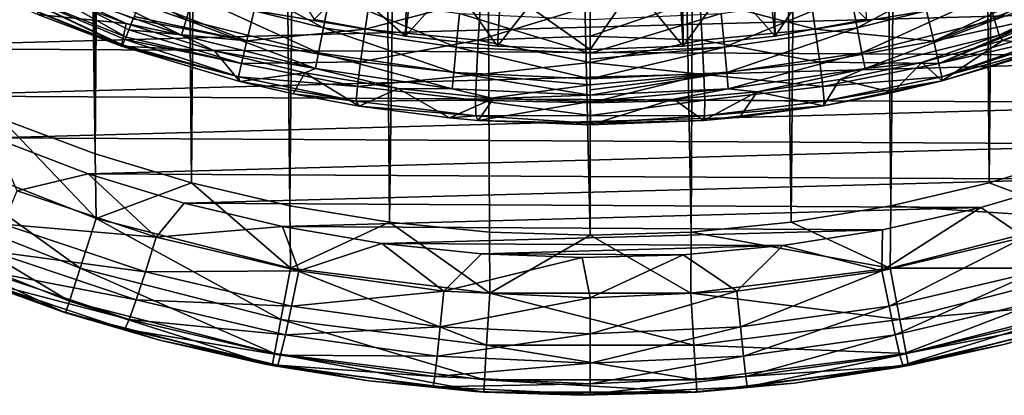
# Model space of a CAD drawing. Header units: metres. Extents: x -104 to 104, y -111 to 38.
# Tile 15 of 256: x -5.35 to 3.88, y -111 to -107.48. Entities that reach past the tile are written whole.
import ezdxf

# ---------------------------------------------------------------- set-up
doc = ezdxf.new("R2010")
doc.units = ezdxf.units.M
doc.layers.add('solid_509367_AD153', color=7, linetype='CONTINUOUS')

msp = doc.modelspace()

# ---------------------------------------------------------------- linework, layer by layer
at = {"layer": 'solid_509367_AD153'}
for points in [[(-5.421287, -53.759758, 19), (-5.524226, -108.405891, 19), (-4.639905, -108.737579, 19)], [(-4.936345, -54.849998, 19), (-5.421287, -53.759758, 19), (-4.639905, -108.737579, 19)], [(-4.234637, -55.815094, 19), (-4.936345, -54.849998, 19), (-4.639905, -108.737579, 19)], [(-4.234637, -55.815094, 19), (-4.639905, -108.737579, 19), (-3.738534, -109.009407, 19)], [(-3.349372, -56.611416, 19), (-4.234637, -55.815094, 19), (-3.738534, -109.009407, 19)], [(4.234637, -55.815094, 19), (3.349372, -56.611416, 19), (3.73858, -109.009399, 19)], [(4.234637, -55.815094, 19), (3.73858, -109.009399, 19), (4.639951, -108.737564, 19)], [(-3.349372, -56.611416, 19), (-3.738534, -109.009407, 19), (-2.815653, -109.223373, 19)], [(-2.318917, -57.206348, 19), (-3.349372, -56.611416, 19), (-2.815653, -109.223373, 19)], [(3.349372, -56.611416, 19), (2.318917, -57.206348, 19), (2.815699, -109.223366, 19)], [(3.349372, -56.611416, 19), (2.815699, -109.223366, 19), (3.73858, -109.009399, 19)], [(-2.318917, -57.206348, 19), (-2.815653, -109.223373, 19), (-1.882486, -109.377167, 19)], [(-1.188258, -57.574638, 19), (-2.318917, -57.206348, 19), (-1.882486, -109.377167, 19)], [(2.318917, -57.206348, 19), (1.188258, -57.574638, 19), (1.882531, -109.377159, 19)], [(2.318917, -57.206348, 19), (1.882531, -109.377159, 19), (2.815699, -109.223366, 19)], [(-1.188258, -57.574638, 19), (-1.882486, -109.377167, 19), (-0.946205, -109.468857, 19)], [(-1.188258, -57.574638, 19), (-0.946205, -109.468857, 19), (0.000022, -109.499359, 19)], [(0, -57.700001, 19), (-1.188258, -57.574638, 19), (0.000022, -109.499359, 19)], [(1.188258, -57.574638, 19), (0, -57.700001, 19), (0.94625, -109.468857, 19)], [(1.188258, -57.574638, 19), (0.94625, -109.468857, 19), (1.882531, -109.377159, 19)], [(0, -57.700001, 19), (0.000022, -109.499359, 19), (0.94625, -109.468857, 19)], [(-1.733402, -107.63221, -10.468332), (-1.707792, -106.553345, -2.765203), (-3.382366, -106.192482, -2.815919)], [(-1.733402, -107.63221, -10.468332), (-3.382366, -106.192482, -2.815919), (-2.58872, -107.477036, -10.490141)], [(1.733402, -107.63221, -10.468332), (2.557564, -106.401138, -2.786594), (1.711372, -106.552826, -2.765275)], [(1.733402, -107.63221, -10.468332), (2.58872, -107.477036, -10.490141), (2.557564, -106.401138, -2.786594)], [(-1.733402, -107.63221, -10.468332), (-2.58872, -107.477036, -10.490141), (-1.603914, -106.500275, -11.356195)], [(-1.733402, -107.63221, -10.468332), (-1.603914, -106.500275, -11.356195), (-0.805019, -106.589439, -11.343664)], [(0.801979, -106.589668, -11.343632), (1.600436, -106.500793, -11.356122), (1.733402, -107.63221, -10.468332)], [(1.600436, -106.500793, -11.356122), (2.58872, -107.477036, -10.490141), (1.733402, -107.63221, -10.468332)], [(-0.868983, -107.725639, -10.455201), (-1.707792, -106.553345, -2.765203), (-1.733402, -107.63221, -10.468332)], [(-0.868983, -107.725639, -10.455201), (-1.733402, -107.63221, -10.468332), (-0.805019, -106.589439, -11.343664)], [(0, -107.756836, -10.450817), (0, -106.674301, -2.748203), (-1.707792, -106.553345, -2.765203)], [(-0.868983, -107.725639, -10.455201), (0, -107.756836, -10.450817), (-1.707792, -106.553345, -2.765203)], [(-0.868983, -107.725639, -10.455201), (-0.805019, -106.589439, -11.343664), (-0.001415, -106.619438, -11.339449)], [(-0.001415, -106.619438, -11.339449), (0.801979, -106.589668, -11.343632), (0, -107.756836, -10.450817)], [(0.801979, -106.589668, -11.343632), (0.868983, -107.725639, -10.455201), (0, -107.756836, -10.450817)], [(0.801979, -106.589668, -11.343632), (1.733402, -107.63221, -10.468332), (0.868983, -107.725639, -10.455201)], [(0.868983, -107.725639, -10.455201), (1.711372, -106.552826, -2.765275), (0.859592, -106.643738, -2.752499)], [(0.868983, -107.725639, -10.455201), (1.733402, -107.63221, -10.468332), (1.711372, -106.552826, -2.765275)], [(-0.868983, -107.725639, -10.455201), (-0.001415, -106.619438, -11.339449), (0, -107.756836, -10.450817)], [(0.868983, -107.725639, -10.455201), (0.859592, -106.643738, -2.752499), (0, -106.674301, -2.748203)], [(0.868983, -107.725639, -10.455201), (0, -106.674301, -2.748203), (0, -107.756836, -10.450817)], [(-3.789817, -107.479767, 14.900105), (-4.996456, -107.050575, 14.868508), (-4.907438, -106.831123, 15.240444)], [(-3.789817, -107.479767, 14.900105), (-4.907438, -106.831123, 15.240444), (-3.722188, -107.251862, 15.271482)], [(3.789317, -107.479919, 14.900118), (3.721685, -107.252022, 15.271494), (4.906909, -106.831337, 15.240458)], [(4.995928, -107.050797, 14.868522), (3.789317, -107.479919, 14.900118), (4.906909, -106.831337, 15.240458)], [(-2.501324, -107.554131, 15.303451), (-3.722188, -107.251862, 15.271482), (-3.63243, -106.951698, 15.581745)], [(-2.501324, -107.554131, 15.303451), (-3.63243, -106.951698, 15.581745), (-2.440941, -107.245926, 15.612945)], [(2.500902, -107.554214, 15.303461), (2.440529, -107.246002, 15.612955), (3.631939, -106.951851, 15.581757)], [(3.721685, -107.252022, 15.271494), (2.500902, -107.554214, 15.303461), (3.631939, -106.951851, 15.581757)], [(-5.627604, -107.126884, 5.186227), (-4.351628, -107.642014, 5.224883), (-5.536987, -106.966217, 4.777711)], [(-5.536987, -106.966217, 4.777711), (-4.351628, -107.642014, 5.224883), (-4.324198, -107.574768, 5.031794)], [(-5.536987, -106.966217, 4.777711), (-4.324198, -107.574768, 5.031794), (-4.284029, -107.472054, 4.81567)], [(-4.996456, -107.050575, 14.868508), (-3.831917, -107.624367, 14.485664), (-5.051844, -107.189552, 14.453719)], [(-3.789817, -107.479767, 14.900105), (-3.831917, -107.624367, 14.485664), (-4.996456, -107.050575, 14.868508)], [(3.831421, -107.624519, 14.485677), (3.789317, -107.479919, 14.900118), (4.995928, -107.050797, 14.868522)], [(5.05132, -107.189766, 14.453732), (3.831421, -107.624519, 14.485677), (4.995928, -107.050797, 14.868522)], [(-5.678867, -107.200363, 5.625413), (-4.388622, -107.721252, 5.664501), (-5.627604, -107.126884, 5.186227)], [(-5.627604, -107.126884, 5.186227), (-4.388622, -107.721252, 5.664501), (-4.384791, -107.714767, 5.59192)], [(-5.627604, -107.126884, 5.186227), (-4.384791, -107.714767, 5.59192), (-4.361046, -107.664131, 5.30631)], [(-5.627604, -107.126884, 5.186227), (-4.361046, -107.664131, 5.30631), (-4.351628, -107.642014, 5.224883)], [(-5.678867, -107.200363, 5.625413), (-5.177375, -107.428383, 5.864295), (-4.39493, -107.725624, 5.882576)], [(-5.678867, -107.200363, 5.625413), (-4.39493, -107.725624, 5.882576), (-4.388622, -107.721252, 5.664501)], [(-5.177375, -107.428383, 5.864295), (-5.154449, -107.205925, 14.037082), (-4.350219, -107.514641, 14.054927)], [(-5.051844, -107.189552, 14.453719), (-4.350219, -107.514641, 14.054927), (-5.154449, -107.205925, 14.037082)], [(-5.051844, -107.189552, 14.453719), (-3.831917, -107.624367, 14.485664), (-4.350219, -107.514641, 14.054927)], [(-3.151803, -107.39386, 4.335641), (-2.110352, -107.567162, 4.278818), (-2.055237, -107.196136, 4.032473)], [(-2.055237, -107.196136, 4.032473), (-2.110352, -107.567162, 4.278818), (-1.027122, -107.283104, 3.984605)], [(1.025124, -107.282867, 3.984364), (2.108407, -107.567482, 4.278769), (2.053345, -107.196411, 4.032399)], [(2.053345, -107.196411, 4.032399), (2.108407, -107.567482, 4.278769), (3.14978, -107.394516, 4.335729)], [(3.14978, -107.394516, 4.335729), (3.218346, -107.678413, 4.656765), (4.189219, -107.21991, 4.457415)], [(3.218346, -107.678413, 4.656765), (4.214579, -107.288261, 4.538943), (4.189219, -107.21991, 4.457415)], [(5.05132, -107.189766, 14.453732), (3.862432, -107.673386, 14.065771), (3.831421, -107.624519, 14.485677)], [(5.05132, -107.189766, 14.453732), (4.605239, -107.42321, 14.049289), (3.862432, -107.673386, 14.065771)], [(7.951765, -107.333458, -5.180134), (-7.284007, -107.746529, -5.12208), (-8.084464, -107.245354, -5.192515)], [(7.951765, -107.333458, -5.180134), (7.147373, -107.824913, -5.111064), (-7.284007, -107.746529, -5.12208)], [(-4.214576, -107.288261, 4.538939), (-4.275027, -107.448586, 4.774186), (-3.220423, -107.677696, 4.656525)], [(-4.214576, -107.288261, 4.538939), (-3.220423, -107.677696, 4.656525), (-3.151803, -107.39386, 4.335641)], [(-2.546855, -107.788399, 14.932653), (-3.789817, -107.479767, 14.900105), (-3.722188, -107.251862, 15.271482)], [(-2.546855, -107.788399, 14.932653), (-3.722188, -107.251862, 15.271482), (-2.501324, -107.554131, 15.303451)], [(-1.256647, -107.735092, 15.336044), (-2.501324, -107.554131, 15.303451), (-2.440941, -107.245926, 15.612945)], [(-1.256647, -107.735092, 15.336044), (-2.440941, -107.245926, 15.612945), (-1.226278, -107.4217, 15.644753)], [(-2.110352, -107.567162, 4.278818), (-1.050958, -107.671257, 4.228271), (-1.027122, -107.283104, 3.984605)], [(-1.027122, -107.283104, 3.984605), (-1.050958, -107.671257, 4.228271), (-0.000118, -107.352318, 3.969175)], [(-0.000118, -107.352318, 3.969175), (-0.000082, -107.631798, 4.137123), (1.025124, -107.282867, 3.984364)], [(-0.000082, -107.631798, 4.137123), (1.048896, -107.670937, 4.227831), (1.025124, -107.282867, 3.984364)], [(1.025124, -107.282867, 3.984364), (1.048896, -107.670937, 4.227831), (2.108407, -107.567482, 4.278769)], [(1.256381, -107.73513, 15.33605), (1.22602, -107.421745, 15.644758), (2.440529, -107.246002, 15.612955)], [(2.500902, -107.554214, 15.303461), (1.256381, -107.73513, 15.33605), (2.440529, -107.246002, 15.612955)], [(2.546438, -107.788475, 14.932664), (2.500902, -107.554214, 15.303461), (3.721685, -107.252022, 15.271494)], [(3.789317, -107.479919, 14.900118), (2.546438, -107.788475, 14.932664), (3.721685, -107.252022, 15.271494)], [(3.218346, -107.678413, 4.656765), (4.27503, -107.448593, 4.77419), (4.214579, -107.288261, 4.538943)], [(-3.151803, -107.39386, 4.335641), (-3.220423, -107.677696, 4.656525), (-2.110352, -107.567162, 4.278818)], [(-1.256647, -107.735092, 15.336044), (-1.226278, -107.4217, 15.644753), (0, -107.792984, 15.36886)], [(0, -107.792984, 15.36886), (-1.226278, -107.4217, 15.644753), (-0.00003, -107.477287, 15.676839)], [(-1.050958, -107.671257, 4.228271), (-0.000082, -107.631798, 4.137123), (-0.000118, -107.352318, 3.969175)], [(1.22602, -107.421745, 15.644758), (0, -107.792984, 15.36886), (-0.00003, -107.477287, 15.676839)], [(1.256381, -107.73513, 15.33605), (0, -107.792984, 15.36886), (1.22602, -107.421745, 15.644758)], [(2.108407, -107.567482, 4.278769), (3.218346, -107.678413, 4.656765), (3.14978, -107.394516, 4.335729)], [(3.862432, -107.673386, 14.065771), (4.605239, -107.42321, 14.049289), (4.39493, -107.725624, 5.882576)], [(-4.39493, -107.725624, 5.882576), (-5.177375, -107.428383, 5.864295), (-4.350219, -107.514641, 14.054927)], [(-4.39493, -107.725624, 5.882576), (-4.350219, -107.514641, 14.054927), (-3.524226, -107.771362, 14.073314)], [(-3.831917, -107.624367, 14.485664), (-3.524226, -107.771362, 14.073314), (-4.350219, -107.514641, 14.054927)], [(-4.284029, -107.472054, 4.81567), (-4.324198, -107.574768, 5.031794), (-3.220423, -107.677696, 4.656525)], [(-4.275027, -107.448586, 4.774186), (-4.284029, -107.472054, 4.81567), (-3.220423, -107.677696, 4.656525)], [(-3.789817, -107.479767, 14.900105), (-2.575194, -107.937363, 14.518573), (-3.831917, -107.624367, 14.485664)], [(-2.546855, -107.788399, 14.932653), (-2.575194, -107.937363, 14.518573), (-3.789817, -107.479767, 14.900105)], [(2.574784, -107.937439, 14.518583), (2.546438, -107.788475, 14.932664), (3.789317, -107.479919, 14.900118)], [(3.831421, -107.624519, 14.485677), (2.574784, -107.937439, 14.518583), (3.789317, -107.479919, 14.900118)], [(3.218346, -107.678413, 4.656765), (3.267694, -107.888649, 5.03324), (4.27503, -107.448593, 4.77419)], [(3.267694, -107.888649, 5.03324), (4.28403, -107.472046, 4.81567), (4.27503, -107.448593, 4.77419)], [(3.267694, -107.888649, 5.03324), (4.3242, -107.574768, 5.031798), (4.28403, -107.472046, 4.81567)], [(-4.324198, -107.574768, 5.031794), (-4.351628, -107.642014, 5.224883), (-3.269829, -107.887932, 5.032823)], [(-4.324198, -107.574768, 5.031794), (-3.269829, -107.887932, 5.032823), (-3.220423, -107.677696, 4.656525)], [(-3.220423, -107.677696, 4.656525), (-2.153046, -107.874977, 4.602554), (-2.110352, -107.567162, 4.278818)], [(-1.279571, -107.973587, 14.965838), (-2.546855, -107.788399, 14.932653), (-2.501324, -107.554131, 15.303451)], [(-1.279571, -107.973587, 14.965838), (-2.501324, -107.554131, 15.303451), (-1.256647, -107.735092, 15.336044)], [(-2.110352, -107.567162, 4.278818), (-2.153046, -107.874977, 4.602554), (-1.050958, -107.671257, 4.228271)], [(1.048896, -107.670937, 4.227831), (2.151052, -107.875343, 4.60255), (2.108407, -107.567482, 4.278769)], [(1.279314, -107.973625, 14.965844), (1.256381, -107.73513, 15.33605), (2.500902, -107.554214, 15.303461)], [(2.546438, -107.788475, 14.932664), (1.279314, -107.973625, 14.965844), (2.500902, -107.554214, 15.303461)], [(2.108407, -107.567482, 4.278769), (2.151052, -107.875343, 4.60255), (3.218346, -107.678413, 4.656765)], [(3.267694, -107.888649, 5.03324), (4.351629, -107.642006, 5.224883), (4.3242, -107.574768, 5.031798)], [(-4.361046, -107.664131, 5.30631), (-4.384791, -107.714767, 5.59192), (-3.297696, -108.014664, 5.446829)], [(-4.351628, -107.642014, 5.224883), (-4.361046, -107.664131, 5.30631), (-3.269829, -107.887932, 5.032823)], [(-4.361046, -107.664131, 5.30631), (-3.297696, -108.014664, 5.446829), (-3.269829, -107.887932, 5.032823)], [(-3.831917, -107.624367, 14.485664), (-2.575194, -107.937363, 14.518573), (-3.524226, -107.771362, 14.073314)], [(-3.220423, -107.677696, 4.656525), (-3.269829, -107.887932, 5.032823), (-2.153046, -107.874977, 4.602554)], [(-2.153046, -107.874977, 4.602554), (-1.067129, -107.994011, 4.554112), (-1.050958, -107.671257, 4.228271)], [(-1.050958, -107.671257, 4.228271), (-1.067129, -107.994011, 4.554112), (-0.000067, -107.880196, 4.34817)], [(-1.050958, -107.671257, 4.228271), (-0.000067, -107.880196, 4.34817), (-0.000082, -107.631798, 4.137123)], [(-0.000082, -107.631798, 4.137123), (-0.000067, -107.880196, 4.34817), (1.048896, -107.670937, 4.227831)], [(-0.000067, -107.880196, 4.34817), (1.065022, -107.993683, 4.55343), (1.048896, -107.670937, 4.227831)], [(1.048896, -107.670937, 4.227831), (1.065022, -107.993683, 4.55343), (2.151052, -107.875343, 4.60255)], [(2.151052, -107.875343, 4.60255), (3.267694, -107.888649, 5.03324), (3.218346, -107.678413, 4.656765)], [(3.831421, -107.624519, 14.485677), (3.106267, -107.87915, 14.082619), (2.574784, -107.937439, 14.518583)], [(3.831421, -107.624519, 14.485677), (3.862432, -107.673386, 14.065771), (3.106267, -107.87915, 14.082619)], [(3.106267, -107.87915, 14.082619), (3.862432, -107.673386, 14.065771), (3.297043, -108.053123, 5.886087)], [(3.267694, -107.888649, 5.03324), (3.295499, -108.015312, 5.447426), (4.351629, -107.642006, 5.224883)], [(3.295499, -108.015312, 5.447426), (4.361047, -107.664131, 5.306313), (4.351629, -107.642006, 5.224883)], [(3.295499, -108.015312, 5.447426), (4.384791, -107.714767, 5.591922), (4.361047, -107.664131, 5.306313)], [(3.862432, -107.673386, 14.065771), (4.39493, -107.725624, 5.882576), (3.297043, -108.053123, 5.886087)], [(7.147373, -107.824913, -5.111064), (-6.452726, -108.193459, -5.059268), (-7.284007, -107.746529, -5.12208)], [(-4.388622, -107.721252, 5.664501), (-4.39493, -107.725624, 5.882576), (-3.297696, -108.014664, 5.446829)], [(-3.283943, -108.056488, 5.883879), (-4.39493, -107.725624, 5.882576), (-3.524226, -107.771362, 14.073314)], [(-3.297696, -108.014664, 5.446829), (-4.39493, -107.725624, 5.882576), (-3.283943, -108.056488, 5.883879)], [(-4.384791, -107.714767, 5.59192), (-4.388622, -107.721252, 5.664501), (-3.297696, -108.014664, 5.446829)], [(-3.283943, -108.056488, 5.883879), (-3.524226, -107.771362, 14.073314), (-2.675377, -107.97525, 14.092205)], [(-2.575194, -107.937363, 14.518573), (-2.675377, -107.97525, 14.092205), (-3.524226, -107.771362, 14.073314)], [(-2.546855, -107.788399, 14.932653), (-1.293799, -108.125603, 14.552127), (-2.575194, -107.937363, 14.518573)], [(-1.279571, -107.973587, 14.965838), (-1.293799, -108.125603, 14.552127), (-2.546855, -107.788399, 14.932653)], [(-0.000005, -108.033577, 14.999095), (-1.279571, -107.973587, 14.965838), (-1.256647, -107.735092, 15.336044)], [(-0.000005, -108.033577, 14.999095), (-1.256647, -107.735092, 15.336044), (0, -107.792984, 15.36886)], [(1.256381, -107.73513, 15.33605), (-0.000014, -107.848534, 15.297992), (0, -107.792984, 15.36886)], [(1.256381, -107.73513, 15.33605), (-0.000005, -108.033577, 14.999095), (-0.000014, -107.848534, 15.297992)], [(-0.000005, -108.033577, 14.999095), (0, -107.792984, 15.36886), (-0.000014, -107.848534, 15.297992)], [(1.279314, -107.973625, 14.965844), (-0.000005, -108.033577, 14.999095), (1.256381, -107.73513, 15.33605)], [(1.29355, -108.125641, 14.552134), (1.279314, -107.973625, 14.965844), (2.546438, -107.788475, 14.932664)], [(2.574784, -107.937439, 14.518583), (1.29355, -108.125641, 14.552134), (2.546438, -107.788475, 14.932664)], [(3.295499, -108.015312, 5.447426), (3.297043, -108.053123, 5.886087), (4.384791, -107.714767, 5.591922)], [(4.384791, -107.714767, 5.591922), (3.297043, -108.053123, 5.886087), (4.388622, -107.721252, 5.664501)], [(4.388622, -107.721252, 5.664501), (3.297043, -108.053123, 5.886087), (4.39493, -107.725624, 5.882576)], [(7.147373, -107.824913, -5.111064), (6.312694, -108.2621, -5.049622), (-6.452726, -108.193459, -5.059268)], [(-3.269829, -107.887932, 5.032823), (-3.297696, -108.014664, 5.446829), (-2.181169, -108.104095, 4.987383)], [(-3.269829, -107.887932, 5.032823), (-2.181169, -108.104095, 4.987383), (-2.153046, -107.874977, 4.602554)], [(-2.153046, -107.874977, 4.602554), (-2.181169, -108.104095, 4.987383), (-1.067129, -107.994011, 4.554112)], [(-1.067129, -107.994011, 4.554112), (-0.000042, -108.090706, 4.596304), (-0.000067, -107.880196, 4.34817)], [(-0.000067, -107.880196, 4.34817), (-0.000042, -108.090706, 4.596304), (1.065022, -107.993683, 4.55343)], [(1.065022, -107.993683, 4.55343), (2.179134, -108.104477, 4.987436), (2.151052, -107.875343, 4.60255)], [(2.151052, -107.875343, 4.60255), (2.179134, -108.104477, 4.987436), (3.267694, -107.888649, 5.03324)], [(2.339269, -108.039833, 14.099667), (3.106267, -107.87915, 14.082619), (2.836847, -108.160942, 5.881126)], [(2.574784, -107.937439, 14.518583), (3.106267, -107.87915, 14.082619), (2.339269, -108.039833, 14.099667)], [(3.106267, -107.87915, 14.082619), (3.297043, -108.053123, 5.886087), (2.836847, -108.160942, 5.881126)], [(-2.784375, -108.172173, 5.879823), (-3.283943, -108.056488, 5.883879), (-2.675377, -107.97525, 14.092205)], [(-2.168244, -108.287788, 5.868891), (-2.784375, -108.172173, 5.879823), (-2.675377, -107.97525, 14.092205)], [(-2.575194, -107.937363, 14.518573), (-1.801688, -108.124603, 14.111552), (-2.675377, -107.97525, 14.092205)], [(-2.168244, -108.287788, 5.868891), (-2.675377, -107.97525, 14.092205), (-1.801688, -108.124603, 14.111552)], [(-2.575194, -107.937363, 14.518573), (-1.293799, -108.125603, 14.552127), (-1.801688, -108.124603, 14.111552)], [(-1.279571, -107.973587, 14.965838), (-0.000039, -108.187256, 14.585768), (-1.293799, -108.125603, 14.552127)], [(-0.000005, -108.033577, 14.999095), (-0.000039, -108.187256, 14.585768), (-1.279571, -107.973587, 14.965838)], [(1.279314, -107.973625, 14.965844), (-0.000039, -108.187256, 14.585768), (-0.000001, -108.136948, 14.754601)], [(1.29355, -108.125641, 14.552134), (-0.000039, -108.187256, 14.585768), (1.279314, -107.973625, 14.965844)], [(1.279314, -107.973625, 14.965844), (-0.000001, -108.136948, 14.754601), (-0.000005, -108.033577, 14.999095)], [(2.574784, -107.937439, 14.518583), (1.564058, -108.1549, 14.116827), (1.29355, -108.125641, 14.552134)], [(2.574784, -107.937439, 14.518583), (2.339269, -108.039833, 14.099667), (1.564058, -108.1549, 14.116827)], [(2.179134, -108.104477, 4.987436), (3.295499, -108.015312, 5.447426), (3.267694, -107.888649, 5.03324)], [(-3.297696, -108.014664, 5.446829), (-3.283943, -108.056488, 5.883879), (-2.193304, -108.242973, 5.413932)], [(-3.297696, -108.014664, 5.446829), (-2.193304, -108.242973, 5.413932), (-2.181169, -108.104095, 4.987383)], [(-2.193304, -108.242973, 5.413932), (-3.283943, -108.056488, 5.883879), (-2.784375, -108.172173, 5.879823)], [(-2.181169, -108.104095, 4.987383), (-1.074784, -108.234367, 4.944973), (-1.067129, -107.994011, 4.554112)], [(-1.067129, -107.994011, 4.554112), (-1.074784, -108.234367, 4.944973), (-0.000042, -108.090706, 4.596304)], [(-0.000042, -108.090706, 4.596304), (0.000049, -108.257965, 4.874791), (1.065022, -107.993683, 4.55343)], [(-0.000001, -108.136948, 14.754601), (-0.000039, -108.187256, 14.585768), (-0.000005, -108.033577, 14.999095)], [(0.000049, -108.257965, 4.874791), (1.072652, -108.234131, 4.94403), (1.065022, -107.993683, 4.55343)], [(1.065022, -107.993683, 4.55343), (1.072652, -108.234131, 4.94403), (2.179134, -108.104477, 4.987436)], [(1.564058, -108.1549, 14.116827), (2.339269, -108.039833, 14.099667), (2.185592, -108.284966, 5.868249)], [(2.179134, -108.104477, 4.987436), (2.191237, -108.243347, 5.414047), (3.295499, -108.015312, 5.447426)], [(2.339269, -108.039833, 14.099667), (2.836847, -108.160942, 5.881126), (2.185592, -108.284966, 5.868249)], [(3.297043, -108.053123, 5.886087), (2.185592, -108.284966, 5.868249), (2.836847, -108.160942, 5.881126)], [(2.191237, -108.243347, 5.414047), (2.185592, -108.284966, 5.868249), (3.297043, -108.053123, 5.886087)], [(2.191237, -108.243347, 5.414047), (3.297043, -108.053123, 5.886087), (3.295499, -108.015312, 5.447426)], [(-2.181169, -108.104095, 4.987383), (-2.193304, -108.242973, 5.413932), (-1.074784, -108.234367, 4.944973)], [(-1.318987, -108.399323, 5.847802), (-2.168244, -108.287788, 5.868891), (-1.801688, -108.124603, 14.111552)], [(-1.318987, -108.399323, 5.847802), (-1.801688, -108.124603, 14.111552), (-0.908504, -108.215981, 14.131372)], [(-1.293799, -108.125603, 14.552127), (-0.908504, -108.215981, 14.131372), (-1.801688, -108.124603, 14.111552)], [(-1.293799, -108.125603, 14.552127), (-0.000039, -108.187256, 14.585768), (-0.908504, -108.215981, 14.131372)], [(-1.074784, -108.234367, 4.944973), (0.000049, -108.257965, 4.874791), (-0.000042, -108.090706, 4.596304)], [(1.29355, -108.125641, 14.552134), (0, -108.246635, 14.151669), (-0.000039, -108.187256, 14.585768)], [(1.29355, -108.125641, 14.552134), (0.78339, -108.223915, 14.13416), (0, -108.246635, 14.151669)], [(1.29355, -108.125641, 14.552134), (1.564058, -108.1549, 14.116827), (0.78339, -108.223915, 14.13416)], [(0.78339, -108.223915, 14.13416), (1.564058, -108.1549, 14.116827), (1.061144, -108.422371, 5.841328)], [(1.564058, -108.1549, 14.116827), (1.401927, -108.390839, 5.849906), (1.061144, -108.422371, 5.841328)], [(1.072652, -108.234131, 4.94403), (2.191237, -108.243347, 5.414047), (2.179134, -108.104477, 4.987436)], [(1.564058, -108.1549, 14.116827), (2.185592, -108.284966, 5.868249), (1.401927, -108.390839, 5.849906)], [(6.312694, -108.2621, -5.049622), (-5.590275, -108.58725, -5.003924), (-6.452726, -108.193459, -5.059268)], [(-2.193304, -108.242973, 5.413932), (-2.784375, -108.172173, 5.879823), (-2.168244, -108.287788, 5.868891)], [(-2.193304, -108.242973, 5.413932), (-1.073521, -108.379684, 5.380272), (-1.074784, -108.234367, 4.944973)], [(-2.193304, -108.242973, 5.413932), (-2.168244, -108.287788, 5.868891), (-1.073521, -108.379684, 5.380272)], [(-1.05075, -108.423187, 5.841482), (-1.318987, -108.399323, 5.847802), (-0.908504, -108.215981, 14.131372)], [(-1.074784, -108.234367, 4.944973), (0.000169, -108.377792, 5.176112), (0.000049, -108.257965, 4.874791)], [(-1.074784, -108.234367, 4.944973), (-1.073521, -108.379684, 5.380272), (0.000169, -108.377792, 5.176112)], [(-1.05075, -108.423187, 5.841482), (-0.908504, -108.215981, 14.131372), (0, -108.246635, 14.151669)], [(0, -108.464943, 5.814911), (-1.05075, -108.423187, 5.841482), (0, -108.246635, 14.151669)], [(-0.000039, -108.187256, 14.585768), (0, -108.246635, 14.151669), (-0.908504, -108.215981, 14.131372)], [(0.78339, -108.223915, 14.13416), (0, -108.464943, 5.814911), (0, -108.246635, 14.151669)], [(0.78339, -108.223915, 14.13416), (1.061144, -108.422371, 5.841328), (0, -108.464943, 5.814911)], [(0.000049, -108.257965, 4.874791), (0.000169, -108.377792, 5.176112), (1.072652, -108.234131, 4.94403)], [(0.000169, -108.377792, 5.176112), (1.071386, -108.379623, 5.379084), (1.072652, -108.234131, 4.94403)], [(1.072652, -108.234131, 4.94403), (1.071386, -108.379623, 5.379084), (2.191237, -108.243347, 5.414047)], [(1.071386, -108.379623, 5.379084), (2.185592, -108.284966, 5.868249), (2.191237, -108.243347, 5.414047)], [(6.312694, -108.2621, -5.049622), (5.447381, -108.646088, -4.995655), (-5.590275, -108.58725, -5.003924)], [(-1.073521, -108.379684, 5.380272), (-2.168244, -108.287788, 5.868891), (-1.318987, -108.399323, 5.847802)], [(2.185592, -108.284966, 5.868249), (1.061144, -108.422371, 5.841328), (1.401927, -108.390839, 5.849906)], [(1.071386, -108.379623, 5.379084), (1.061144, -108.422371, 5.841328), (2.185592, -108.284966, 5.868249)], [(-6.384658, -108.653984, 18.886271), (-4.632954, -109.343292, 18.886271), (-5.524226, -108.405891, 19)], [(-4.632954, -109.343292, 18.886271), (-4.639905, -108.737579, 19), (-5.524226, -108.405891, 19)], [(-1.073521, -108.379684, 5.380272), (-1.318987, -108.399323, 5.847802), (-1.05075, -108.423187, 5.841482)], [(-1.073521, -108.379684, 5.380272), (0.0002, -108.447304, 5.492262), (0.000169, -108.377792, 5.176112)], [(-1.073521, -108.379684, 5.380272), (-1.05075, -108.423187, 5.841482), (0.0002, -108.447304, 5.492262)], [(0.0002, -108.447304, 5.492262), (-1.05075, -108.423187, 5.841482), (0, -108.464943, 5.814911)], [(0.0002, -108.447304, 5.492262), (0, -108.464943, 5.814911), (1.061144, -108.422371, 5.841328)], [(0.000169, -108.377792, 5.176112), (0.0002, -108.447304, 5.492262), (1.071386, -108.379623, 5.379084)], [(0.0002, -108.447304, 5.492262), (1.061144, -108.422371, 5.841328), (1.071386, -108.379623, 5.379084)], [(5.447381, -108.646088, -4.995655), (-4.707537, -108.923294, -4.956697), (-5.590275, -108.58725, -5.003924)], [(-5.372635, -109.082855, -4.882738), (-5.590275, -108.58725, -5.003924), (-4.707537, -108.923294, -4.956697)], [(-6.591065, -109.095421, 18.561077), (-4.782731, -109.807014, 18.561077), (-6.384658, -108.653984, 18.886271)], [(-4.782731, -109.807014, 18.561077), (-4.632954, -109.343292, 18.886271), (-6.384658, -108.653984, 18.886271)], [(5.447381, -108.646088, -4.995655), (4.562243, -108.972321, -4.949806), (-4.707537, -108.923294, -4.956697)], [(-4.632954, -109.343292, 18.886271), (-3.738534, -109.009407, 19), (-4.639905, -108.737579, 19)], [(4.632954, -109.343292, 18.886271), (4.639951, -108.737564, 19), (3.73858, -109.009399, 19)], [(-4.070827, -109.5186, -4.821498), (-5.372635, -109.082855, -4.882738), (-4.707537, -108.923294, -4.956697)], [(4.562243, -108.972321, -4.949806), (-3.807795, -109.199554, -4.917871), (-4.707537, -108.923294, -4.956697)], [(-4.070827, -109.5186, -4.821498), (-4.707537, -108.923294, -4.956697), (-3.807795, -109.199554, -4.917871)], [(4.562243, -108.972321, -4.949806), (3.660517, -109.238785, -4.912358), (-3.807795, -109.199554, -4.917871)], [(4.070303, -109.518761, -4.821476), (3.660517, -109.238785, -4.912358), (4.562243, -108.972321, -4.949806)], [(-5.504306, -109.395798, -4.687463), (-5.372635, -109.082855, -4.882738), (-4.070827, -109.5186, -4.821498)], [(-4.632954, -109.343292, 18.886271), (-2.808994, -109.808891, 18.886271), (-3.738534, -109.009407, 19)], [(-2.808994, -109.808891, 18.886271), (-2.815653, -109.223373, 19), (-3.738534, -109.009407, 19)], [(4.632954, -109.343292, 18.886271), (3.73858, -109.009399, 19), (2.815699, -109.223366, 19)], [(-6.728969, -109.390343, 18.074024), (-4.882799, -110.116829, 18.074024), (-6.591065, -109.095421, 18.561077)], [(-4.882799, -110.116829, 18.074024), (-4.782731, -109.807014, 18.561077), (-6.591065, -109.095421, 18.561077)], [(-4.070827, -109.5186, -4.821498), (-3.807795, -109.199554, -4.917871), (-2.886617, -109.417931, -4.88718)], [(3.660517, -109.238785, -4.912358), (-2.886617, -109.417931, -4.88718), (-3.807795, -109.199554, -4.917871)], [(3.660517, -109.238785, -4.912358), (2.737806, -109.447357, -4.883044), (-2.886617, -109.417931, -4.88718)], [(-2.808994, -109.808891, 18.886271), (-1.882486, -109.377167, 19), (-2.815653, -109.223373, 19)], [(2.808994, -109.808891, 18.886271), (2.815699, -109.223366, 19), (1.882531, -109.377159, 19)], [(2.733202, -109.832779, -4.777343), (2.737806, -109.447357, -4.883044), (3.660517, -109.238785, -4.912358)], [(4.070303, -109.518761, -4.821476), (2.733202, -109.832779, -4.777343), (3.660517, -109.238785, -4.912358)], [(2.808994, -109.808891, 18.886271), (4.632954, -109.343292, 18.886271), (2.815699, -109.223366, 19)], [(-4.782731, -109.807014, 18.561077), (-2.899805, -110.287666, 18.561077), (-4.632954, -109.343292, 18.886271)], [(-2.899805, -110.287666, 18.561077), (-2.808994, -109.808891, 18.886271), (-4.632954, -109.343292, 18.886271)], [(4.782731, -109.807014, 18.561077), (4.632954, -109.343292, 18.886271), (2.808994, -109.808891, 18.886271)], [(-6.728969, -109.390343, 18.074024), (-6.777332, -109.493774, 17.5), (-4.917893, -110.225479, 17.5)], [(-6.728969, -109.390343, 18.074024), (-4.917893, -110.225479, 17.5), (-4.882799, -110.116829, 18.074024)], [(-5.617376, -109.649254, -4.411102), (-5.504306, -109.395798, -4.687463), (-4.170646, -109.842201, -4.624725)], [(-4.170646, -109.842201, -4.624725), (-5.504306, -109.395798, -4.687463), (-4.070827, -109.5186, -4.821498)], [(-2.733737, -109.832687, -4.777356), (-4.070827, -109.5186, -4.821498), (-2.886617, -109.417931, -4.88718)], [(2.737806, -109.447357, -4.883044), (-1.955074, -109.576225, -4.864933), (-2.886617, -109.417931, -4.88718)], [(-2.733737, -109.832687, -4.777356), (-2.886617, -109.417931, -4.88718), (-1.955074, -109.576225, -4.864933)], [(-2.808994, -109.808891, 18.886271), (-0.941224, -110.043518, 18.886271), (-1.882486, -109.377167, 19)], [(2.737806, -109.447357, -4.883044), (1.805172, -109.59584, -4.862176), (-1.955074, -109.576225, -4.864933)], [(-0.941224, -110.043518, 18.886271), (-0.946205, -109.468857, 19), (-1.882486, -109.377167, 19)], [(2.808994, -109.808891, 18.886271), (1.882531, -109.377159, 19), (0.94625, -109.468857, 19)], [(2.733202, -109.832779, -4.777343), (1.805172, -109.59584, -4.862176), (2.737806, -109.447357, -4.883044)], [(-6.777332, -109.493774, 17.5), (-5.938434, -109.857201, -3.506423), (-4.998063, -110.199356, -3.46288)], [(-4.917893, -110.225479, 17.5), (-6.777332, -109.493774, 17.5), (-4.998063, -110.199356, -3.46288)], [(-4.170646, -109.842201, -4.624725), (-4.070827, -109.5186, -4.821498), (-2.733737, -109.832687, -4.777356)], [(-0.941224, -110.043518, 18.886271), (0.000022, -109.499359, 19), (-0.946205, -109.468857, 19)], [(-0.941224, -110.043518, 18.886271), (0.941224, -110.043518, 18.886271), (0.000022, -109.499359, 19)], [(0.941224, -110.043518, 18.886271), (0.94625, -109.468857, 19), (0.000022, -109.499359, 19)], [(0.941224, -110.043518, 18.886271), (2.808994, -109.808891, 18.886271), (0.94625, -109.468857, 19)], [(2.800249, -110.164078, -4.579488), (2.733202, -109.832779, -4.777343), (4.070303, -109.518761, -4.821476)], [(4.17011, -109.842361, -4.624702), (2.800249, -110.164078, -4.579488), (4.070303, -109.518761, -4.821476)], [(-1.372975, -110.022385, -4.750696), (-2.733737, -109.832687, -4.777356), (-1.955074, -109.576225, -4.864933)], [(1.805172, -109.59584, -4.862176), (-1.020245, -109.672615, -4.851387), (-1.955074, -109.576225, -4.864933)], [(-1.372975, -110.022385, -4.750696), (-1.955074, -109.576225, -4.864933), (-1.020245, -109.672615, -4.851387)], [(1.805172, -109.59584, -4.862176), (0.869685, -109.682426, -4.850008), (-1.020245, -109.672615, -4.851387)], [(1.372434, -110.022438, -4.750688), (0.869685, -109.682426, -4.850008), (1.805172, -109.59584, -4.862176)], [(2.733202, -109.832779, -4.777343), (1.372434, -110.022438, -4.750688), (1.805172, -109.59584, -4.862176)], [(-5.704137, -109.825958, -4.072499), (-5.617376, -109.649254, -4.411102), (-4.256365, -110.104813, -4.347078)], [(-4.256365, -110.104813, -4.347078), (-5.617376, -109.649254, -4.411102), (-4.170646, -109.842201, -4.624725)], [(-1.372975, -110.022385, -4.750696), (-1.020245, -109.672615, -4.851387), (-0.07539, -109.707954, -4.84642)], [(-0.00027, -110.085739, -4.741792), (-1.372975, -110.022385, -4.750696), (-0.07539, -109.707954, -4.84642)], [(0.869685, -109.682426, -4.850008), (-0.07539, -109.707954, -4.84642), (-1.020245, -109.672615, -4.851387)], [(-0.00027, -110.085739, -4.741792), (-0.07539, -109.707954, -4.84642), (0.869685, -109.682426, -4.850008)], [(1.372434, -110.022438, -4.750688), (-0.00027, -110.085739, -4.741792), (0.869685, -109.682426, -4.850008)], [(-5.758672, -109.913841, -3.694737), (-5.704137, -109.825958, -4.072499), (-4.322138, -110.288536, -4.007487)], [(-4.322138, -110.288536, -4.007487), (-5.704137, -109.825958, -4.072499), (-4.256365, -110.104813, -4.347078)], [(-4.882799, -110.116829, 18.074024), (-2.960477, -110.607536, 18.074024), (-4.782731, -109.807014, 18.561077)], [(-2.960477, -110.607536, 18.074024), (-2.899805, -110.287666, 18.561077), (-4.782731, -109.807014, 18.561077)], [(-2.899805, -110.287666, 18.561077), (-0.971653, -110.529877, 18.561077), (-2.808994, -109.808891, 18.886271)], [(-0.971653, -110.529877, 18.561077), (-0.941224, -110.043518, 18.886271), (-2.808994, -109.808891, 18.886271)], [(2.899805, -110.287666, 18.561077), (2.808994, -109.808891, 18.886271), (0.941224, -110.043518, 18.886271)], [(2.899805, -110.287666, 18.561077), (4.782731, -109.807014, 18.561077), (2.808994, -109.808891, 18.886271)], [(4.882799, -110.116829, 18.074024), (4.782731, -109.807014, 18.561077), (2.899805, -110.287666, 18.561077)], [(-5.758672, -109.913841, -3.694737), (-4.998063, -110.199356, -3.46288), (-5.938434, -109.857201, -3.506423)], [(-4.363482, -110.380844, -3.629105), (-4.998063, -110.199356, -3.46288), (-5.758672, -109.913841, -3.694737)], [(-4.363482, -110.380844, -3.629105), (-5.758672, -109.913841, -3.694737), (-4.322138, -110.288536, -4.007487)], [(-4.256365, -110.104813, -4.347078), (-4.170646, -109.842201, -4.624725), (-2.800797, -110.163986, -4.579501)], [(-2.800797, -110.163986, -4.579501), (-4.170646, -109.842201, -4.624725), (-2.733737, -109.832687, -4.777356)], [(-2.800797, -110.163986, -4.579501), (-2.733737, -109.832687, -4.777356), (-1.372975, -110.022385, -4.750696)], [(1.406109, -110.358391, -4.552179), (1.372434, -110.022438, -4.750688), (2.733202, -109.832779, -4.777343)], [(2.800249, -110.164078, -4.579488), (1.406109, -110.358391, -4.552179), (2.733202, -109.832779, -4.777343)], [(2.857824, -110.433304, -4.300912), (2.800249, -110.164078, -4.579488), (4.17011, -109.842361, -4.624702)], [(4.255818, -110.10498, -4.347054), (2.857824, -110.433304, -4.300912), (4.17011, -109.842361, -4.624702)], [(-1.406663, -110.358337, -4.552187), (-2.800797, -110.163986, -4.579501), (-1.372975, -110.022385, -4.750696)], [(-1.406663, -110.358337, -4.552187), (-1.372975, -110.022385, -4.750696), (-0.00027, -110.085739, -4.741792)], [(-0.000276, -110.423241, -4.543065), (-1.406663, -110.358337, -4.552187), (-0.00027, -110.085739, -4.741792)], [(-0.971653, -110.529877, 18.561077), (0.971653, -110.529877, 18.561077), (-0.941224, -110.043518, 18.886271)], [(0.971653, -110.529877, 18.561077), (0.941224, -110.043518, 18.886271), (-0.941224, -110.043518, 18.886271)], [(-0.000276, -110.423241, -4.543065), (-0.00027, -110.085739, -4.741792), (1.372434, -110.022438, -4.750688)], [(1.406109, -110.358391, -4.552179), (-0.000276, -110.423241, -4.543065), (1.372434, -110.022438, -4.750688)], [(0.971653, -110.529877, 18.561077), (2.899805, -110.287666, 18.561077), (0.941224, -110.043518, 18.886271)], [(-4.882799, -110.116829, 18.074024), (-4.917893, -110.225479, 17.5), (-2.981755, -110.719719, 17.5)], [(-4.882799, -110.116829, 18.074024), (-2.981755, -110.719719, 17.5), (-2.960477, -110.607536, 18.074024)], [(-4.322138, -110.288536, -4.007487), (-4.256365, -110.104813, -4.347078), (-2.858383, -110.433205, -4.300925)], [(-2.858383, -110.433205, -4.300925), (-4.256365, -110.104813, -4.347078), (-2.800797, -110.163986, -4.579501)], [(-2.858383, -110.433205, -4.300925), (-2.800797, -110.163986, -4.579501), (-1.406663, -110.358337, -4.552187)], [(1.435027, -110.631615, -4.273041), (1.406109, -110.358391, -4.552179), (2.800249, -110.164078, -4.579488)], [(2.857824, -110.433304, -4.300912), (1.435027, -110.631615, -4.273041), (2.800249, -110.164078, -4.579488)], [(2.902002, -110.622101, -3.960608), (2.857824, -110.433304, -4.300912), (4.255818, -110.10498, -4.347054)], [(2.960477, -110.607536, 18.074024), (4.882799, -110.116829, 18.074024), (2.899805, -110.287666, 18.561077)], [(4.321583, -110.288704, -4.007463), (2.902002, -110.622101, -3.960608), (4.255818, -110.10498, -4.347054)], [(2.960477, -110.607536, 18.074024), (4.917893, -110.225479, 17.5), (4.882799, -110.116829, 18.074024)], [(-4.917893, -110.225479, 17.5), (-4.998063, -110.199356, -3.46288), (-4.038478, -110.481964, -3.427004)], [(-4.363482, -110.380844, -3.629105), (-4.038478, -110.481964, -3.427004), (-4.998063, -110.199356, -3.46288)], [(-4.917893, -110.225479, 17.5), (-4.038478, -110.481964, -3.427004), (-3.063469, -110.703995, -3.398656)], [(-2.981755, -110.719719, 17.5), (-4.917893, -110.225479, 17.5), (-3.063469, -110.703995, -3.398656)], [(2.960477, -110.607536, 18.074024), (2.981755, -110.719719, 17.5), (4.917893, -110.225479, 17.5)], [(4.917893, -110.225479, 17.5), (2.981755, -110.719719, 17.5), (4.837263, -110.251289, -3.456265)], [(2.981755, -110.719719, 17.5), (3.875672, -110.523521, -3.421712), (4.837263, -110.251289, -3.456265)], [(4.362921, -110.381012, -3.629081), (4.837263, -110.251289, -3.456265), (3.875672, -110.523521, -3.421712)], [(-4.363482, -110.380844, -3.629105), (-4.322138, -110.288536, -4.007487), (-2.90257, -110.622002, -3.960622)], [(-2.90257, -110.622002, -3.960622), (-4.322138, -110.288536, -4.007487), (-2.858383, -110.433205, -4.300925)], [(-2.960477, -110.607536, 18.074024), (-0.991983, -110.85482, 18.074024), (-2.899805, -110.287666, 18.561077)], [(-0.991983, -110.85482, 18.074024), (-0.971653, -110.529877, 18.561077), (-2.899805, -110.287666, 18.561077)], [(-1.435592, -110.631554, -4.27305), (-2.858383, -110.433205, -4.300925), (-1.406663, -110.358337, -4.552187)], [(-1.435592, -110.631554, -4.27305), (-1.406663, -110.358337, -4.552187), (-0.000276, -110.423241, -4.543065)], [(-0.000282, -110.697792, -4.26374), (-0.000276, -110.423241, -4.543065), (1.406109, -110.358391, -4.552179)], [(1.435027, -110.631615, -4.273041), (-0.000282, -110.697792, -4.26374), (1.406109, -110.358391, -4.552179)], [(2.960477, -110.607536, 18.074024), (2.899805, -110.287666, 18.561077), (0.971653, -110.529877, 18.561077)], [(2.929772, -110.71759, -3.581778), (2.902002, -110.622101, -3.960608), (4.321583, -110.288704, -4.007463)], [(4.362921, -110.381012, -3.629081), (2.929772, -110.71759, -3.581778), (4.321583, -110.288704, -4.007463)], [(-2.930345, -110.717491, -3.581792), (-4.038478, -110.481964, -3.427004), (-4.363482, -110.380844, -3.629105)], [(-2.930345, -110.717491, -3.581792), (-4.363482, -110.380844, -3.629105), (-2.90257, -110.622002, -3.960622)], [(-2.90257, -110.622002, -3.960622), (-2.858383, -110.433205, -4.300925), (-1.435592, -110.631554, -4.27305)], [(-0.000282, -110.697792, -4.26374), (-1.435592, -110.631554, -4.27305), (-0.000276, -110.423241, -4.543065)], [(1.457215, -110.823471, -3.932307), (1.435027, -110.631615, -4.273041), (2.857824, -110.433304, -4.300912)], [(2.902002, -110.622101, -3.960608), (1.457215, -110.823471, -3.932307), (2.857824, -110.433304, -4.300912)], [(4.362921, -110.381012, -3.629081), (3.875672, -110.523521, -3.421712), (2.929772, -110.71759, -3.581778)], [(-2.930345, -110.717491, -3.581792), (-3.063469, -110.703995, -3.398656), (-4.038478, -110.481964, -3.427004)], [(-0.991983, -110.85482, 18.074024), (0.991983, -110.85482, 18.074024), (-0.971653, -110.529877, 18.561077)], [(0.991983, -110.85482, 18.074024), (0.971653, -110.529877, 18.561077), (-0.971653, -110.529877, 18.561077)], [(0.991983, -110.85482, 18.074024), (2.960477, -110.607536, 18.074024), (0.971653, -110.529877, 18.561077)], [(2.981755, -110.719719, 17.5), (2.899099, -110.735168, -3.394686), (3.875672, -110.523521, -3.421712)], [(2.929772, -110.71759, -3.581778), (3.875672, -110.523521, -3.421712), (2.899099, -110.735168, -3.394686)], [(-2.960477, -110.607536, 18.074024), (-2.981755, -110.719719, 17.5), (-0.999112, -110.968773, 17.5)], [(-2.960477, -110.607536, 18.074024), (-0.999112, -110.968773, 17.5), (-0.991983, -110.85482, 18.074024)], [(-2.930345, -110.717491, -3.581792), (-2.90257, -110.622002, -3.960622), (-1.45779, -110.82341, -3.932315)], [(-1.45779, -110.82341, -3.932315), (-2.90257, -110.622002, -3.960622), (-1.435592, -110.631554, -4.27305)], [(-1.45779, -110.82341, -3.932315), (-1.435592, -110.631554, -4.27305), (-0.000282, -110.697792, -4.26374)], [(-0.000286, -110.890678, -3.922862), (-0.000282, -110.697792, -4.26374), (1.435027, -110.631615, -4.273041)], [(1.457215, -110.823471, -3.932307), (-0.000286, -110.890678, -3.922862), (1.435027, -110.631615, -4.273041)], [(0.991983, -110.85482, 18.074024), (2.981755, -110.719719, 17.5), (2.960477, -110.607536, 18.074024)], [(1.471163, -110.920891, -3.553206), (1.457215, -110.823471, -3.932307), (2.902002, -110.622101, -3.960608)], [(2.929772, -110.71759, -3.581778), (1.471163, -110.920891, -3.553206), (2.902002, -110.622101, -3.960608)], [(-2.981755, -110.719719, 17.5), (-3.063469, -110.703995, -3.398656), (-2.076703, -110.864662, -3.378127)], [(-2.930345, -110.717491, -3.581792), (-2.076703, -110.864662, -3.378127), (-3.063469, -110.703995, -3.398656)], [(-2.981755, -110.719719, 17.5), (-2.076703, -110.864662, -3.378127), (-1.081949, -110.963379, -3.365622)], [(-0.999112, -110.968773, 17.5), (-2.981755, -110.719719, 17.5), (-1.081949, -110.963379, -3.365622)], [(-1.471743, -110.92083, -3.553215), (-2.076703, -110.864662, -3.378127), (-2.930345, -110.717491, -3.581792)], [(-1.471743, -110.92083, -3.553215), (-2.930345, -110.717491, -3.581792), (-1.45779, -110.82341, -3.932315)], [(-0.000286, -110.890678, -3.922862), (-1.45779, -110.82341, -3.932315), (-0.000282, -110.697792, -4.26374)], [(0.991983, -110.85482, 18.074024), (0.999112, -110.968773, 17.5), (2.981755, -110.719719, 17.5)], [(2.981755, -110.719719, 17.5), (0.999112, -110.968773, 17.5), (2.899099, -110.735168, -3.394686)], [(0.999112, -110.968773, 17.5), (1.911217, -110.885445, -3.375479), (2.899099, -110.735168, -3.394686)], [(2.929772, -110.71759, -3.581778), (1.911217, -110.885445, -3.375479), (1.471163, -110.920891, -3.553206)], [(2.929772, -110.71759, -3.581778), (2.899099, -110.735168, -3.394686), (1.911217, -110.885445, -3.375479)], [(-1.471743, -110.92083, -3.553215), (-1.45779, -110.82341, -3.932315), (-0.000286, -110.890678, -3.922862)], [(-0.000289, -110.988739, -3.543671), (-0.000286, -110.890678, -3.922862), (1.457215, -110.823471, -3.932307)], [(1.471163, -110.920891, -3.553206), (-0.000289, -110.988739, -3.543671), (1.457215, -110.823471, -3.932307)], [(-1.471743, -110.92083, -3.553215), (-1.081949, -110.963379, -3.365622), (-2.076703, -110.864662, -3.378127)], [(-0.000289, -110.988739, -3.543671), (-1.471743, -110.92083, -3.553215), (-0.000286, -110.890678, -3.922862)], [(-0.000289, -110.988739, -3.543671), (-1.081949, -110.963379, -3.365622), (-1.471743, -110.92083, -3.553215)], [(-0.991983, -110.85482, 18.074024), (-0.999112, -110.968773, 17.5), (0.999112, -110.968773, 17.5)], [(-0.991983, -110.85482, 18.074024), (0.999112, -110.968773, 17.5), (0.991983, -110.85482, 18.074024)], [(1.471163, -110.920891, -3.553206), (0.9158, -110.97377, -3.364298), (-0.000289, -110.988739, -3.543671)], [(0.999112, -110.968773, 17.5), (0.9158, -110.97377, -3.364298), (1.911217, -110.885445, -3.375479)], [(1.471163, -110.920891, -3.553206), (1.911217, -110.885445, -3.375479), (0.9158, -110.97377, -3.364298)], [(-0.999112, -110.968773, 17.5), (-1.081949, -110.963379, -3.365622), (-0.083185, -110.999786, -3.361018)], [(-0.000289, -110.988739, -3.543671), (-0.083185, -110.999786, -3.361018), (-1.081949, -110.963379, -3.365622)], [(-0.999112, -110.968773, 17.5), (-0.083185, -110.999786, -3.361018), (0.9158, -110.97377, -3.364298)], [(0.999112, -110.968773, 17.5), (-0.999112, -110.968773, 17.5), (0.9158, -110.97377, -3.364298)], [(-0.000289, -110.988739, -3.543671), (0.9158, -110.97377, -3.364298), (-0.083185, -110.999786, -3.361018)]]:
    msp.add_3dface(points, dxfattribs=at)

doc.saveas('drawing.dxf')
